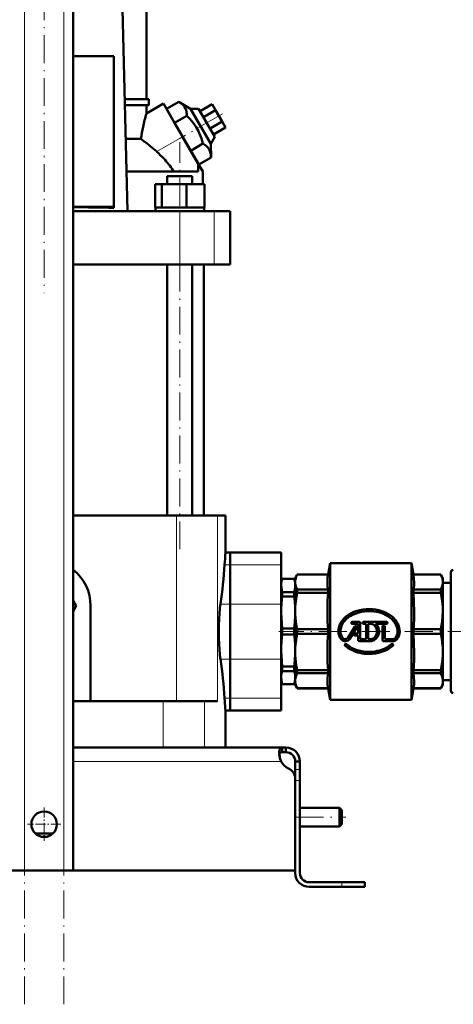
# Model space of a CAD drawing. Extents: x -1351 to 1763, y -1300 to 612.
# Tile 5 of 81: x -1078 to -892, y -326 to 98. Entities that reach past the tile are written whole.
import ezdxf

# ---------------------------------------------------------------- set-up
doc = ezdxf.new("R2010")
doc.units = 0
doc.linetypes.add('DASHDOT', pattern=[18.5, 12, -3, 0.5, -3])

msp = doc.modelspace()

# ---------------------------------------------------------------- linework, layer by layer
at = {"color": 7, "linetype": 'DASHDOT', "lineweight": 18}
for p, q in [((-1076.13, -326), (-1076.13, 364.9)), ((-1059.13, -326), (-1059.13, 364.9)), ((-1067.63, 128.42), (-1067.63, -19.66)), ((-990.85, 57.61), (-1009.54, 46.82)), ((-1009.3, -130.03), (-1009.3, 45.29)), ((-881.91, -165.42), (-966.71, -165.42)), ((-959.43, -245.42), (-937.83, -245.42))]:
    msp.add_line(p, q, dxfattribs=at)
at = {"color": 7, "lineweight": 18}
for p, q in [((-1076.13, -268.42), (-1076.13, 307.33)), ((-1059.13, -268.42), (-1059.13, 307.33)), ((-1019.18, 41.25), (-1008.05, 47.68)), ((-1009.29, -7.32), (-1009.29, 15.68)), ((-994.42, -7.32), (-994.42, 15.68)), ((-1010.62, -115.42), (-1010.62, -195.42)), ((-993.12, -115.42), (-993.12, -195.42)), ((-987.63, -136.66), (-989.98, -136.66)), ((-987.63, -136.66), (-965.63, -136.66)), ((-991.8, -153.58), (-987.63, -153.58)), ((-987.63, -153.58), (-965.63, -153.58)), ((-987.63, -177.27), (-991.8, -177.27)), ((-987.63, -177.27), (-965.63, -177.27)), ((-987.63, -194.18), (-989.98, -194.18)), ((-987.63, -194.18), (-965.63, -194.18)), ((-1016.44, -195.42), (-1016.44, -215.42)), ((-998.69, -195.42), (-998.69, -215.42)), ((-1055.13, -221.42), (-965.66, -221.42)), ((-957.63, -224.84), (-959.63, -224.84)), ((-957.63, -229.67), (-959.63, -229.67)), ((-939.63, -273.42), (-939.63, -275.42))]:
    msp.add_line(p, q, dxfattribs=at)
at = {"color": 7, "lineweight": 50}
for p, q in [((-1055.13, -268.42), (-1055.13, 307.33)), ((-1031.84, 15.68), (-1034.3, 115.78)), ((-1023.63, 63.83), (-1023.63, 116.08)), ((-1037.63, 82.39), (-1055.13, 82.39)), ((-1037.63, 17.48), (-1037.63, 82.39)), ((-1033.02, 63.83), (-1022.63, 63.83)), ((-1022.63, 61.33), (-1022.63, 63.83)), ((-1022.63, 61.33), (-1032.96, 61.33)), ((-1023.63, 57.73), (-1016.3, 61.97)), ((-1023.63, 57.73), (-1023.63, 61.33)), ((-1008.05, 47.68), (-1016.3, 61.97)), ((-1014.98, 59.68), (-1009.71, 62.72)), ((-1011.51, 53.68), (-1014.98, 59.68)), ((-1009.71, 62.72), (-1004.62, 59.74)), ((-1004.62, 59.74), (-1001.16, 59.74)), ((-1004.62, 59.74), (-995.89, 44.61)), ((-994.16, 47.61), (-1001.16, 59.74)), ((-1000.54, 58.68), (-995.35, 61.68)), ((-993.9, 59.18), (-995.35, 61.68)), ((-1011.51, 53.68), (-1006.25, 56.72)), ((-999.1, 56.18), (-993.9, 59.18)), ((-991.02, 54.18), (-993.9, 59.18)), ((-1004.58, 41.68), (-1011.51, 53.68)), ((-996.21, 51.18), (-991.02, 54.18)), ((-994.77, 48.68), (-989.57, 51.68)), ((-989.57, 51.68), (-991.02, 54.18)), ((-1032.6, 46.8), (-1026.02, 46.8)), ((-1001.3, 35.99), (-1008.05, 47.68)), ((-994.16, 47.61), (-995.89, 44.61)), ((-1004.58, 41.68), (-999.32, 44.72)), ((-995.89, 44.61), (-995.85, 38.72)), ((-1001.12, 35.68), (-1004.58, 41.68)), ((-1001.12, 35.68), (-995.85, 38.72)), ((-1001.3, 35.99), (-1001.41, 35.92)), ((-1001.41, 32.68), (-1001.41, 35.92)), ((-1001.3, 35.99), (-999.38, 32.66)), ((-1001.41, 32.68), (-1032.25, 32.68)), ((-1014.68, 30.68), (-1005.49, 30.68)), ((-1014.68, 27.18), (-1014.68, 30.68)), ((-1005.49, 30.68), (-1003.92, 30.68)), ((-1003.92, 27.18), (-1003.92, 30.68)), ((-999.38, 27.18), (-999.38, 32.66)), ((-1019.89, 27.18), (-1017.05, 27.18)), ((-1019.89, 17.18), (-1019.89, 27.18)), ((-1017.05, 17.18), (-1017.05, 27.18)), ((-1017.05, 27.18), (-1006.46, 27.18)), ((-1006.46, 17.18), (-1006.46, 27.18)), ((-1006.46, 27.18), (-998.7, 27.18)), ((-998.7, 17.18), (-998.7, 27.18)), ((-998.7, 17.18), (-998.7, 27.18)), ((-1055.13, 17.48), (-1037.63, 17.48)), ((-1037.63, 17.07), (-1037.63, 17.48)), ((-1019.89, 17.18), (-1019.75, 17.18)), ((-1019.75, 17.18), (-1017.34, 17.18)), ((-1019.75, 17.18), (-1019.75, 15.68)), ((-1017.34, 17.18), (-1017.05, 17.18)), ((-1017.05, 17.18), (-1015.96, 17.18)), ((-1015.96, 17.18), (-1009.3, 17.18)), ((-1009.3, 17.18), (-1007.55, 17.18)), ((-1007.55, 17.18), (-1006.46, 17.18)), ((-1006.46, 17.18), (-1005.66, 17.18)), ((-1005.66, 17.18), (-999.5, 17.18)), ((-999.5, 17.18), (-998.7, 17.18)), ((-998.99, 17.18), (-998.85, 17.18)), ((-998.85, 17.18), (-998.85, 15.68)), ((-998.85, 17.18), (-998.85, 15.68)), ((-1055.13, 15.68), (-1009.29, 15.68)), ((-1009.29, 15.68), (-994.42, 15.68)), ((-994.42, 15.68), (-987.63, 15.68)), ((-987.63, -7.32), (-987.63, 15.68)), ((-1009.29, -7.32), (-1055.13, -7.32)), ((-1014.68, -115.42), (-1014.68, -7.32)), ((-994.42, -7.32), (-1009.29, -7.32)), ((-1003.92, -115.42), (-1003.92, -7.32)), ((-998.88, -7.32), (-998.88, -115.42)), ((-987.63, -7.32), (-994.42, -7.32)), ((-1010.62, -115.42), (-1055.13, -115.42)), ((-1010.62, -115.42), (-993.12, -115.42)), ((-993.12, -115.42), (-989.63, -115.42)), ((-989.63, -131.42), (-989.63, -115.42)), ((-989.63, -131.42), (-987.63, -131.42)), ((-987.63, -131.42), (-987.63, -136.66)), ((-987.63, -136.66), (-987.63, -131.42)), ((-987.63, -131.42), (-965.63, -131.42)), ((-965.63, -131.42), (-965.63, -136.66)), ((-987.63, -153.58), (-987.63, -136.66)), ((-987.63, -136.66), (-987.63, -153.58)), ((-965.63, -153.58), (-965.63, -136.66)), ((-945.51, -140.92), (-944.63, -135.92)), ((-909.63, -135.92), (-944.63, -135.92)), ((-944.63, -135.92), (-944.63, -194.92)), ((-909.63, -135.92), (-909.63, -165.42)), ((-908.75, -140.92), (-909.63, -135.92)), ((-892.63, -139.92), (-892.63, -165.42)), ((-965.63, -143.92), (-965.18, -142.67)), ((-965.63, -145.56), (-965.63, -143.92)), ((-965.18, -142.71), (-965.18, -142.67)), ((-965.18, -142.67), (-960.09, -142.67)), ((-965.18, -142.71), (-960.09, -142.71)), ((-960.09, -142.71), (-960.09, -142.67)), ((-959.63, -143.92), (-960.09, -142.67)), ((-959.63, -142.42), (-958.77, -140.92)), ((-959.63, -142.42), (-959.63, -144.17)), ((-959.63, -144.17), (-959.63, -156.62)), ((-958.77, -140.92), (-958.77, -140.94)), ((-958.77, -140.92), (-945.51, -140.92)), ((-958.77, -140.94), (-945.51, -140.94)), ((-945.51, -140.92), (-945.51, -140.94)), ((-908.75, -140.92), (-908.75, -140.94)), ((-908.75, -140.92), (-897, -140.92)), ((-908.75, -140.94), (-897, -140.94)), ((-897, -140.92), (-897, -140.94)), ((-896.13, -142.42), (-897, -140.92)), ((-896.13, -142.42), (-896.13, -144.17)), ((-896.13, -144.17), (-896.13, -156.62)), ((-965.63, -157.2), (-965.63, -145.56)), ((-965.18, -150.32), (-965.18, -148.41)), ((-965.18, -148.41), (-960.09, -148.41)), ((-960.09, -150.32), (-960.09, -148.41)), ((-945.51, -147.4), (-958.77, -147.4)), ((-958.77, -147.4), (-958.77, -148.82)), ((-945.51, -147.4), (-945.51, -148.82)), ((-897, -147.4), (-908.75, -147.4)), ((-908.75, -147.4), (-908.75, -148.82)), ((-897, -147.4), (-897, -148.82)), ((-892.63, -144.42), (-896.13, -144.42)), ((-1055.13, -152.07), (-1053.78, -154.42)), ((-965.18, -150.32), (-960.09, -150.32)), ((-958.77, -148.82), (-945.51, -148.82)), ((-908.75, -148.82), (-897, -148.82)), ((-1053.78, -154.42), (-1055.13, -156.77)), ((-1047.63, -154.42), (-1047.63, -195.42)), ((-987.63, -153.58), (-987.63, -177.27)), ((-987.63, -177.27), (-987.63, -153.58)), ((-965.63, -153.58), (-965.63, -177.27)), ((-959.63, -156.62), (-959.63, -174.22)), ((-896.13, -156.62), (-896.13, -165.42)), ((-965.63, -173.65), (-965.63, -157.2)), ((-965.18, -166.78), (-965.18, -164.07)), ((-965.18, -164.07), (-960.09, -164.07)), ((-960.09, -166.78), (-960.09, -164.07)), ((-945.51, -164.42), (-958.77, -164.42)), ((-958.77, -164.42), (-958.77, -166.43)), ((-945.51, -164.42), (-945.51, -166.43)), ((-933.95, -163.3), (-936.85, -168.04)), ((-936.09, -168.51), (-933.18, -163.77)), ((-932.08, -161.22), (-935.08, -161.22)), ((-935.08, -162.12), (-932.77, -162.12)), ((-932.53, -166.23), (-932.53, -162.36)), ((-931.63, -161.67), (-931.63, -168.72)), ((-920.38, -161.22), (-930.22, -161.22)), ((-930.22, -162.12), (-929.11, -162.12)), ((-929.11, -168.72), (-929.11, -162.12)), ((-928.21, -162.12), (-926.84, -162.12)), ((-928.21, -162.12), (-928.21, -168.72)), ((-925.06, -162.12), (-920.38, -162.12)), ((-922.03, -169.17), (-922.03, -163.23)), ((-921.13, -163.23), (-921.13, -168.72)), ((-897, -164.42), (-908.75, -164.42)), ((-908.75, -164.42), (-908.75, -165.42)), ((-897, -165.42), (-897, -164.42)), ((-965.18, -166.78), (-960.09, -166.78)), ((-958.77, -166.43), (-945.51, -166.43)), ((-932.53, -166.23), (-933.97, -166.23)), ((-933.97, -167.13), (-932.53, -167.13)), ((-932.53, -169.17), (-932.53, -167.13)), ((-932.08, -169.62), (-926.77, -169.62)), ((-929.11, -168.72), (-931.63, -168.72)), ((-926.84, -168.72), (-928.21, -168.72)), ((-921.58, -169.62), (-917.53, -169.62)), ((-917.53, -168.72), (-921.13, -168.72)), ((-909.63, -165.42), (-909.63, -194.92)), ((-908.75, -165.42), (-908.75, -166.43)), ((-908.75, -166.43), (-897, -166.43)), ((-897, -166.43), (-897, -165.42)), ((-896.13, -165.42), (-896.13, -174.22)), ((-892.63, -165.42), (-892.63, -190.92)), ((-965.63, -185.29), (-965.63, -173.65)), ((-987.63, -194.18), (-987.63, -177.27)), ((-987.63, -177.27), (-987.63, -194.18)), ((-965.63, -194.18), (-965.63, -177.27)), ((-959.63, -174.22), (-959.63, -186.67)), ((-896.13, -174.22), (-896.13, -186.67)), ((-965.18, -182.44), (-965.18, -180.52)), ((-960.09, -180.52), (-965.18, -180.52)), ((-960.09, -182.44), (-960.09, -180.52)), ((-945.51, -182.02), (-958.77, -182.02)), ((-958.77, -182.02), (-958.77, -183.44)), ((-945.51, -182.02), (-945.51, -183.44)), ((-897, -182.02), (-908.75, -182.02)), ((-908.75, -182.02), (-908.75, -183.44)), ((-897, -182.02), (-897, -183.44)), ((-965.63, -186.92), (-965.63, -185.29)), ((-965.18, -182.44), (-960.09, -182.44)), ((-958.77, -183.44), (-945.51, -183.44)), ((-908.75, -183.44), (-897, -183.44)), ((-892.63, -186.42), (-896.13, -186.42)), ((-965.63, -186.92), (-965.18, -188.17)), ((-965.18, -188.17), (-965.18, -188.13)), ((-965.18, -188.13), (-960.09, -188.13)), ((-965.18, -188.17), (-960.09, -188.17)), ((-959.63, -186.92), (-960.09, -188.17)), ((-960.09, -188.17), (-960.09, -188.13)), ((-959.63, -186.67), (-959.63, -188.42)), ((-959.63, -188.42), (-958.77, -189.92)), ((-945.51, -189.9), (-958.77, -189.9)), ((-958.77, -189.92), (-958.77, -189.9)), ((-958.77, -189.92), (-945.51, -189.92)), ((-945.51, -189.9), (-945.51, -189.92)), ((-945.51, -189.92), (-944.63, -194.92)), ((-908.75, -189.92), (-909.63, -194.92)), ((-897, -189.9), (-908.75, -189.9)), ((-908.75, -189.9), (-908.75, -189.92)), ((-908.75, -189.92), (-897, -189.92)), ((-896.13, -188.42), (-897, -189.92)), ((-897, -189.9), (-897, -189.92)), ((-896.13, -186.67), (-896.13, -188.42)), ((-989.98, -194.18), (-989.91, -195.42)), ((-987.63, -194.18), (-987.63, -199.42)), ((-987.63, -199.42), (-987.63, -194.18)), ((-965.63, -194.18), (-965.63, -199.42)), ((-909.63, -194.92), (-944.63, -194.92)), ((-1055.13, -195.42), (-1016.44, -195.42)), ((-1016.44, -195.42), (-998.69, -195.42)), ((-998.69, -195.42), (-993.12, -195.42)), ((-989.63, -215.42), (-989.63, -199.42)), ((-989.63, -199.42), (-987.63, -199.42)), ((-987.63, -199.42), (-965.63, -199.42)), ((-1055.13, -215.42), (-965.17, -215.42)), ((-965.17, -215.42), (-965.17, -217.42)), ((-965.17, -215.42), (-963.63, -215.42)), ((-963.63, -215.42), (-963.63, -217.42)), ((-965.17, -217.42), (-963.63, -217.42)), ((-957.63, -221.42), (-959.63, -221.42)), ((-959.63, -221.42), (-959.63, -224.84)), ((-957.63, -224.84), (-957.63, -221.42)), ((-959.63, -229.67), (-959.63, -224.84)), ((-959.63, -268.42), (-959.63, -228.94)), ((-957.63, -229.67), (-957.63, -224.84)), ((-959.63, -269.42), (-959.63, -229.67)), ((-957.63, -269.42), (-957.63, -229.67)), ((-957.63, -241.42), (-940.63, -241.42)), ((-940.63, -245.42), (-940.63, -241.42)), ((-939.63, -242.42), (-940.63, -241.42)), ((-940.63, -249.42), (-940.63, -245.42)), ((-939.63, -245.42), (-939.63, -242.42)), ((-939.63, -248.42), (-939.63, -245.42)), ((-957.63, -249.42), (-940.63, -249.42)), ((-939.63, -248.42), (-940.63, -249.42)), ((-1071.41, -252.42), (-1067.63, -252.42)), ((-1067.63, -252.42), (-1063.86, -252.42)), ((-1067.63, -268.42), (-1175.63, -268.42)), ((-1076.13, -268.42), (-1080.13, -268.42)), ((-1076.13, -268.42), (-1059.13, -268.42)), ((-1067.63, -268.42), (-959.63, -268.42)), ((-1055.13, -268.42), (-1059.13, -268.42)), ((-953.63, -273.42), (-939.63, -273.42)), ((-939.63, -275.42), (-953.63, -275.42)), ((-929.63, -273.42), (-939.63, -273.42)), ((-929.63, -275.42), (-939.63, -275.42)), ((-929.63, -273.42), (-929.63, -275.42))]:
    msp.add_line(p, q, dxfattribs=at)
at = {"color": 7, "linetype": 'DASHDOT', "lineweight": 18, "ltscale": 0.02925}
for p, q in [((-935.08, -161.09), (-935.08, -162.26)), ((-930.22, -161.09), (-930.22, -162.26)), ((-920.38, -161.09), (-920.38, -162.26)), ((-934.5, -161.67), (-935.67, -161.67)), ((-932.98, -163.53), (-934.15, -163.53)), ((-933.57, -162.95), (-933.57, -164.12)), ((-929.64, -161.67), (-930.81, -161.67)), ((-921, -163.23), (-922.17, -163.23)), ((-921.58, -162.65), (-921.58, -163.82)), ((-919.8, -161.67), (-920.97, -161.67)), ((-933.39, -166.68), (-934.56, -166.68)), ((-933.97, -166.1), (-933.97, -167.27)), ((-937.22, -171.21), (-938.39, -171.21)), ((-937.81, -170.63), (-937.81, -171.8)), ((-917.37, -171.21), (-918.54, -171.21)), ((-917.96, -170.63), (-917.96, -171.8))]:
    msp.add_line(p, q, dxfattribs=at)
at = {"color": 7, "linetype": 'DASHDOT', "lineweight": 18, "ltscale": 0.060001}
msp.add_line((-959.83, -229.67), (-957.43, -229.67), dxfattribs=at)
at = {"color": 7, "linetype": 'DASHDOT', "lineweight": 18, "ltscale": 0.3575}
msp.add_line((-1067.63, -241.27), (-1067.63, -255.57), dxfattribs=at)
at = {"color": 7, "linetype": 'DASHDOT', "lineweight": 18, "ltscale": 0.357501}
msp.add_line((-1060.48, -248.42), (-1074.78, -248.42), dxfattribs=at)
at = {"color": 7, "linetype": 'DASHDOT', "lineweight": 18, "ltscale": 0.06}
msp.add_line((-939.63, -275.62), (-939.63, -273.22), dxfattribs=at)
at = {"color": 7, "lineweight": 50}
for points in [[(-1006.25, 56.72), (-1006.27, 57.4), (-1006.34, 58.05), (-1006.43, 58.57), (-1006.56, 59.08), (-1006.85, 59.83), (-1007.23, 60.52), (-1007.72, 61.15), (-1008.31, 61.73), (-1008.96, 62.24), (-1009.71, 62.72)], [(-999.32, 44.72), (-999.63, 45.87), (-999.97, 46.97), (-1000.33, 47.99), (-1000.73, 48.98), (-1001.41, 50.42), (-1002.19, 51.79), (-1003.07, 53.11), (-1004.07, 54.38), (-1005.1, 55.56), (-1006.25, 56.72)], [(-1019.18, 41.25), (-1021.24, 43.05), (-1023.32, 44.76), (-1024.68, 45.81), (-1026.02, 46.8)], [(-995.85, 38.72), (-995.88, 39.4), (-995.94, 40.05), (-996.04, 40.57), (-996.17, 41.08), (-996.45, 41.83), (-996.84, 42.52), (-997.32, 43.15), (-997.92, 43.73), (-998.57, 44.24), (-999.32, 44.72)], [(-965.18, -142.71), (-965.46, -143.85), (-965.61, -144.99), (-965.63, -145.56)], [(-959.63, -145.55), (-959.68, -144.6), (-959.84, -143.66), (-960.09, -142.71)], [(-959.63, -144.17), (-959.58, -143.37), (-959.41, -142.57), (-959.15, -141.78), (-958.77, -140.94)], [(-959.63, -144.17), (-959.6, -144.76), (-959.51, -145.35), (-959.36, -145.96), (-959.15, -146.56), (-958.77, -147.4)], [(-945.51, -147.4), (-945.69, -146.06), (-945.77, -144.8), (-945.77, -143.55), (-945.69, -142.28), (-945.51, -140.94)], [(-908.75, -140.94), (-908.55, -142.64), (-908.49, -144.25), (-908.52, -145.32), (-908.67, -146.89), (-908.75, -147.4)], [(-896.13, -144.17), (-896.16, -143.55), (-896.27, -142.92), (-896.43, -142.28), (-896.83, -141.29), (-897, -140.94)], [(-897, -147.4), (-896.55, -146.39), (-896.27, -145.42), (-896.16, -144.8), (-896.13, -144.17)], [(-965.63, -145.56), (-965.58, -146.51), (-965.43, -147.46), (-965.18, -148.41)], [(-960.09, -148.41), (-959.8, -147.27), (-959.65, -146.13), (-959.63, -145.56)], [(-965.18, -150.32), (-965.46, -153.07), (-965.61, -155.82), (-965.63, -157.2)], [(-959.63, -157.2), (-959.68, -154.9), (-959.84, -152.61), (-960.09, -150.32)], [(-958.77, -148.82), (-959.07, -150.37), (-959.39, -152.57), (-959.58, -154.73), (-959.63, -156.62)], [(-945.51, -164.42), (-945.69, -161.18), (-945.77, -158.12), (-945.77, -155.12), (-945.69, -152.06), (-945.51, -148.82)], [(-908.75, -148.82), (-908.55, -152.92), (-908.49, -156.8), (-908.52, -159.39), (-908.67, -163.18), (-908.75, -164.42)], [(-896.13, -156.62), (-896.16, -155.12), (-896.27, -153.6), (-896.43, -152.06), (-896.68, -150.47), (-897, -148.82)], [(-992.04, -155.53), (-992.22, -157.66), (-992.36, -160.03), (-992.44, -162.7), (-992.47, -165.42)], [(-959.63, -156.62), (-959.6, -158.04), (-959.51, -159.47), (-959.36, -160.93), (-959.15, -162.38), (-958.77, -164.42)], [(-914.68, -165.42), (-914.74, -164.55), (-914.89, -163.7), (-915.15, -162.86), (-915.52, -162.02), (-915.99, -161.22), (-916.54, -160.47), (-917.22, -159.71), (-917.98, -159.02), (-918.8, -158.4), (-919.77, -157.78), (-920.81, -157.25), (-921.89, -156.8), (-922.79, -156.49), (-923.71, -156.24), (-925.03, -155.98), (-926.38, -155.81), (-927.74, -155.75), (-929.09, -155.79), (-930.45, -155.93), (-931.79, -156.18), (-933.1, -156.53), (-934.36, -156.99), (-935.52, -157.53), (-936.58, -158.14), (-937.56, -158.84), (-938.4, -159.57), (-939.12, -160.34), (-939.74, -161.17), (-940.25, -162.03), (-940.62, -162.89), (-940.89, -163.78), (-941.03, -164.6), (-941.08, -165.42)], [(-940.18, -165.42), (-940.15, -164.81), (-940.06, -164.21), (-939.91, -163.61), (-939.71, -163.02), (-939.44, -162.44), (-939.13, -161.88), (-938.75, -161.32), (-938.32, -160.79), (-937.64, -160.09), (-936.87, -159.44), (-936.04, -158.86), (-935.33, -158.45), (-934.59, -158.07), (-933.47, -157.61), (-932.31, -157.24), (-931.12, -156.96), (-929.81, -156.76), (-928.49, -156.66), (-927.17, -156.66), (-925.82, -156.77), (-924.49, -156.99), (-923.22, -157.3), (-921.99, -157.72), (-920.87, -158.22), (-919.8, -158.81), (-918.85, -159.47), (-918.04, -160.17), (-917.32, -160.94), (-916.75, -161.7), (-916.28, -162.52), (-915.94, -163.34), (-915.74, -164.02), (-915.62, -164.72), (-915.58, -165.42)], [(-896.13, -156.62), (-896.21, -158.88), (-896.43, -161.19), (-896.83, -163.59), (-897, -164.42)], [(-965.63, -157.2), (-965.58, -159.49), (-965.43, -161.78), (-965.18, -164.07)], [(-960.09, -164.07), (-959.8, -161.32), (-959.65, -158.57), (-959.63, -157.2)], [(-992.47, -165.42), (-992.44, -168.13), (-992.36, -170.78), (-992.22, -173.17), (-992.04, -175.31)], [(-965.18, -166.78), (-965.46, -169.52), (-965.61, -172.27), (-965.63, -173.65)], [(-959.63, -173.65), (-959.68, -171.35), (-959.84, -169.06), (-960.09, -166.78)], [(-958.77, -166.43), (-959.07, -167.97), (-959.39, -170.17), (-959.58, -172.34), (-959.63, -174.22)], [(-945.51, -182.02), (-945.69, -178.79), (-945.77, -175.72), (-945.77, -172.72), (-945.69, -169.66), (-945.51, -166.43)], [(-908.75, -166.43), (-908.55, -170.53), (-908.49, -174.4), (-908.52, -176.99), (-908.67, -180.78), (-908.75, -182.02)], [(-897, -166.43), (-896.62, -168.39), (-896.35, -170.36), (-896.18, -172.33), (-896.13, -174.22)], [(-965.63, -173.65), (-965.58, -175.95), (-965.43, -178.24), (-965.18, -180.52)], [(-960.09, -180.52), (-959.8, -177.78), (-959.65, -175.03), (-959.63, -173.65)], [(-938.11, -171.55), (-937.12, -172.34), (-936.05, -173.03), (-934.9, -173.62), (-933.69, -174.11), (-932.78, -174.41), (-931.86, -174.65), (-930.88, -174.84), (-929.9, -174.98), (-928.87, -175.07), (-927.84, -175.1), (-926.46, -175.04), (-925.09, -174.88), (-923.74, -174.61), (-922.46, -174.25), (-921.22, -173.78), (-920.11, -173.25), (-919.06, -172.63), (-918.08, -171.91), (-917.66, -171.55)], [(-918.26, -170.88), (-919.2, -171.63), (-920.24, -172.29), (-921.36, -172.86), (-922.53, -173.32), (-923.41, -173.6), (-924.32, -173.82), (-925.27, -174), (-926.23, -174.12), (-927.24, -174.19), (-928.24, -174.19), (-929.59, -174.11), (-930.92, -173.92), (-932.22, -173.63), (-932.98, -173.41), (-933.72, -173.14), (-934.4, -172.86), (-935.06, -172.54), (-935.93, -172.05), (-936.75, -171.49), (-937.51, -170.88)], [(-959.63, -174.22), (-959.6, -175.64), (-959.51, -177.08), (-959.36, -178.53), (-959.15, -179.99), (-958.77, -182.02)], [(-897, -182.02), (-896.68, -180.38), (-896.43, -178.79), (-896.27, -177.24), (-896.16, -175.72), (-896.13, -174.22)], [(-965.18, -182.44), (-965.46, -183.58), (-965.61, -184.72), (-965.63, -185.29)], [(-965.63, -185.29), (-965.58, -186.24), (-965.43, -187.19), (-965.18, -188.13)], [(-959.63, -185.29), (-959.68, -184.34), (-959.84, -183.39), (-960.09, -182.44)], [(-960.09, -188.13), (-959.8, -187), (-959.65, -185.86), (-959.63, -185.3)], [(-958.77, -183.44), (-959.07, -184.08), (-959.39, -184.99), (-959.58, -185.89), (-959.63, -186.67)], [(-945.51, -189.9), (-945.7, -188.35), (-945.78, -186.88), (-945.74, -185.42), (-945.65, -184.46), (-945.51, -183.44)], [(-908.75, -183.44), (-908.55, -185.14), (-908.49, -186.75), (-908.52, -187.82), (-908.67, -189.39), (-908.75, -189.9)], [(-896.13, -186.67), (-896.16, -186.05), (-896.27, -185.42), (-896.43, -184.78), (-896.83, -183.79), (-897, -183.44)], [(-959.63, -186.67), (-959.6, -187.26), (-959.51, -187.85), (-959.36, -188.46), (-959.15, -189.06), (-958.77, -189.9)], [(-897, -189.9), (-896.61, -189.05), (-896.34, -188.24), (-896.18, -187.45), (-896.13, -186.67)], [(-966.51, -217.55), (-966.49, -217.09), (-966.44, -216.68), (-966.31, -216.21), (-966.11, -215.85), (-965.84, -215.6), (-965.53, -215.46), (-965.17, -215.42)], [(-965.66, -221.42), (-966.03, -220.44), (-966.29, -219.43), (-966.45, -218.46), (-966.51, -217.55)], [(-965.17, -217.42), (-965.47, -217.44), (-965.74, -217.5), (-966.04, -217.65), (-966.26, -217.88), (-966.41, -218.18), (-966.46, -218.36)], [(-966.46, -218.36), (-966.33, -217.98), (-966.1, -217.7), (-965.78, -217.51), (-965.38, -217.43), (-965.17, -217.42)]]:
    msp.add_lwpolyline(points, dxfattribs=at)
msp.add_circle((-1067.63, -248.42), 5.5, dxfattribs=at)
for centre, radius, start, end in [((-912.82, 27.36), 114.9, 164.6726, 167.6521), ((-937.87, 32.93), 89.23, 167.704, 171.0553), ((-1049.22, 7.76), 44.98, 41.687, 48.1143), ((-1048.9, 8.03), 44.57, 33.5656, 41.6881), ((-1065.99, -1267.09), 1284.48, 88.73488, 89.51559), ((-517.6, -165.72), 473.27, 175.8444, 176.4801), ((-1067.63, -154.42), 20, 360, 51.318), ((-1177.65, -125.09), 188.02, 351.286, 356.4728), ((-891.63, -139.92), 1, 90, 180), ((-952.44, -159.44), 39.79, 171.534, 174.366), ((-935.08, -161.67), 0.45, 90, 270), ((-933.57, -163.53), 0.45, 328.5, 148.5), ((-932.77, -162.36), 0.24, 359.9916, 90.0084), ((-932.08, -161.67), 0.45, 360, 90), ((-930.22, -161.67), 0.45, 90, 270), ((-927.88, -165.42), 3.46, 287.5359, 72.4641), ((-927.88, -165.42), 4.34, 284.804, 49.4319), ((-921.58, -163.23), 0.45, 360, 180), ((-920.38, -161.67), 0.45, 270, 90), ((-935.79, -165.42), 5.29, 180, 219.0733), ((-935.79, -165.42), 4.39, 180, 219.0733), ((-938.08, -167.28), 2.34, 219.0733, 328.5), ((-938.08, -167.28), 1.44, 219.0733, 328.5), ((-933.97, -166.68), 0.45, 90, 270), ((-932.08, -169.17), 0.45, 180, 270), ((-921.58, -169.17), 0.45, 180, 270), ((-917.53, -167.67), 1.05, 270, 316.3972), ((-917.53, -167.67), 1.95, 270, 316.3972), ((-919.89, -165.42), 4.31, 316.3972, 360), ((-919.89, -165.42), 5.21, 316.3972, 0), ((-937.81, -171.21), 0.45, 48.094, 228.094), ((-917.96, -171.21), 0.45, 311.906, 131.906), ((-952.44, -171.41), 39.79, 185.634, 188.466), ((-1177.65, -205.75), 188.02, 3.5272, 8.714), ((-891.63, -190.92), 1, 180, 270), ((-516.18, -165.03), 474.7, 183.6712, 184.1551), ((-963.63, -221.42), 6, 360, 90), ((-955.67, -217.17), 10.86, 186.3205, 203.0632), ((-963.63, -221.42), 4, 360, 90), ((-959.51, -218.08), 7, 208.483, 244.7303), ((-964.63, -228.94), 5, 0, 64.7303), ((-953.63, -269.42), 6, 180, 270), ((-953.63, -269.42), 4, 180, 270)]:
    msp.add_arc(centre, radius, start, end, dxfattribs=at)

doc.saveas('drawing.dxf')
